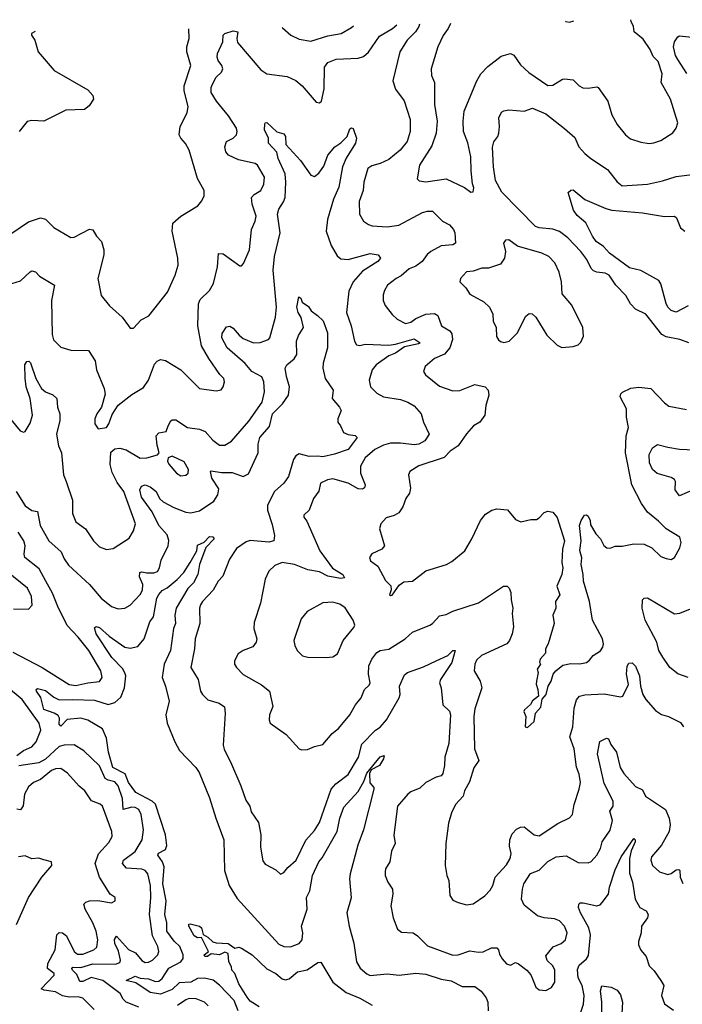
# Model space of a CAD drawing. Extents: x 2199565 to 2323334, y 894172 to 1018966.
# Tile 238 of 256: x 2215252 to 2219171, y 1012103 to 1017926. Entities that reach past the tile are written whole.
import ezdxf

# ---------------------------------------------------------------- set-up
doc = ezdxf.new("R2010")
doc.units = 0

msp = doc.modelspace()

# ---------------------------------------------------------------- linework, layer by layer
at = {"layer": '0CON10XD'}
for points in [[(2217799.8, 1017902.5), (2217786, 1017874), (2217757, 1017833), (2217725.7, 1017765), (2217685.9, 1017635.9), (2217688.8, 1017595), (2217706.1, 1017553.9), (2217706, 1017425), (2217722.2, 1017325), (2217715.4, 1017254.6), (2217689.1, 1017180.9), (2217617.5, 1017065), (2217602.5, 1016985), (2217615, 1016972), (2217655, 1016967.1), (2217775, 1016985.7), (2217883.8, 1016933.8), (2217920, 1016905), (2217935, 1016907.5), (2217938.3, 1016931.7), (2217930, 1016955), (2217921.7, 1017031.7), (2217920, 1017115), (2217902.3, 1017197.7), (2217876.6, 1017265), (2217874.5, 1017325), (2217881.2, 1017385), (2217956.2, 1017565), (2217979.1, 1017605), (2218021.2, 1017648.8), (2218099.7, 1017710.3), (2218155, 1017725.7), (2218175, 1017716), (2218215, 1017659.2), (2218263.8, 1017613.8), (2218375, 1017536.7), (2218405, 1017538.6), (2218463.3, 1017575), (2218475, 1017576.7), (2218525, 1017570), (2218561.2, 1017535), (2218583.2, 1017523.2), (2218615, 1017521.4), (2218665, 1017529.2), (2218673.3, 1017525), (2218730.8, 1017445), (2218755, 1017363.3), (2218786.6, 1017306.6), (2218835.8, 1017245.8), (2218865, 1017222), (2218925, 1017200.8), (2218975, 1017194.3), (2219001.9, 1017198.1), (2219045, 1017212.2), (2219115, 1017257.5), (2219135.8, 1017285), (2219145.7, 1017315), (2219101.9, 1017455), (2219046.9, 1017555), (2219051.1, 1017605), (2219028.9, 1017678.9), (2218998.6, 1017708.6), (2218980.5, 1017750.5), (2218939.8, 1017809.8), (2218886.9, 1017855), (2218881.9, 1017885), (2218867.8, 1017915), (2218866.9, 1017925.9)], [(2218480.1, 1017917.4), (2218482.5, 1017915), (2218505, 1017911.2), (2218528.7, 1017918.5)], [(2215205, 1016664.3), (2215305, 1016730.6), (2215375, 1016754.4), (2215405.8, 1016745.8), (2215455, 1016696.7), (2215555, 1016638), (2215575, 1016640.8), (2215665, 1016688), (2215685, 1016683.3), (2215707.5, 1016645), (2215735.6, 1016615), (2215750.9, 1016565), (2215749.5, 1016535), (2215714.3, 1016395), (2215734.2, 1016295), (2215783, 1016233), (2215857.6, 1016167.6), (2215895.7, 1016115.7), (2215905, 1016101.2), (2215925, 1016102.5), (2215970, 1016150), (2216016, 1016175), (2216126.2, 1016313.8), (2216172.5, 1016415), (2216188.9, 1016475), (2216188.5, 1016515), (2216154.5, 1016675), (2216157.9, 1016722.1), (2216205.8, 1016765), (2216306, 1016825), (2216330, 1016855), (2216344, 1016885), (2216342.5, 1016915), (2216305, 1016986.7), (2216254.4, 1017155), (2216233.4, 1017193.4), (2216204.5, 1017225), (2216196.4, 1017245), (2216201.5, 1017295), (2216242, 1017375), (2216247.9, 1017412.1), (2216226, 1017505), (2216225.4, 1017535), (2216264.5, 1017655), (2216240.4, 1017735), (2216241.5, 1017765), (2216254.5, 1017815), (2216253.7, 1017872.2)], [(2215206.2, 1016365), (2215258.1, 1016381.9), (2215315, 1016435.7), (2215325, 1016440), (2215345, 1016434.2), (2215370, 1016410), (2215458, 1016355), (2215440, 1016265), (2215444.5, 1016064.5), (2215452.2, 1016032.2), (2215495, 1015988.8), (2215555, 1015970.8), (2215660, 1015970), (2215699.1, 1015909.1), (2215706.7, 1015855), (2215751.5, 1015745), (2215758.7, 1015711.3), (2215735.7, 1015635), (2215708.1, 1015595), (2215697.1, 1015565), (2215697.1, 1015535), (2215715.7, 1015505.7), (2215765.8, 1015515), (2215780.6, 1015535), (2215798.5, 1015591.5), (2215834.6, 1015645.4), (2215915, 1015710), (2215985, 1015750), (2216014.3, 1015795), (2216050.6, 1015889.4), (2216065, 1015905.8), (2216085, 1015916), (2216115, 1015910), (2216205, 1015855.8), (2216315, 1015744), (2216415, 1015731.2), (2216443.6, 1015736.4), (2216455.9, 1015754.1), (2216463.8, 1015785), (2216460, 1015805), (2216437, 1015827), (2216371.6, 1015921.6), (2216328.1, 1015998.1), (2216306.2, 1016115), (2216309.1, 1016245), (2216318.9, 1016271.1), (2216374.4, 1016325), (2216398.5, 1016365), (2216421.8, 1016465), (2216427.7, 1016542.3), (2216455, 1016541.9), (2216555, 1016470), (2216565, 1016471.2), (2216576, 1016485), (2216610.6, 1016565), (2216622.7, 1016685), (2216645.6, 1016735), (2216650.5, 1016765), (2216626.9, 1016835), (2216623.5, 1016875), (2216638.2, 1016891.8), (2216678.6, 1016915), (2216697.2, 1016952.8), (2216701.1, 1016995), (2216658.5, 1017065), (2216645.7, 1017075), (2216547.4, 1017097.4), (2216487.8, 1017125), (2216471.5, 1017145), (2216465.6, 1017174.4), (2216476, 1017205), (2216515, 1017224.4), (2216534.4, 1017245), (2216538.2, 1017265), (2216533.8, 1017285), (2216488, 1017358), (2216416.4, 1017445), (2216385.5, 1017495), (2216385.6, 1017525), (2216393.1, 1017545), (2216415, 1017586.2), (2216445, 1017616.2), (2216454.2, 1017635), (2216448.9, 1017655), (2216425.4, 1017685.4), (2216419.5, 1017705), (2216422.5, 1017725), (2216453.1, 1017795), (2216456.2, 1017835), (2216464.8, 1017845.2), (2216515, 1017860), (2216543.3, 1017855), (2216536.9, 1017815), (2216540.6, 1017790.6), (2216679.3, 1017629.3), (2216715, 1017606.4), (2216835, 1017589.6), (2216885, 1017565.5), (2216922.5, 1017535), (2217005, 1017438), (2217025, 1017433.8), (2217038, 1017445), (2217053.8, 1017516.2), (2217054.6, 1017644.6), (2217075, 1017672.5), (2217125, 1017692.1), (2217255, 1017697.7), (2217285, 1017708.5), (2217315, 1017734.5), (2217380.6, 1017829.4), (2217457, 1017873), (2217482, 1017895.6)], [(2216805.1, 1017882.3), (2216807.5, 1017877.5), (2216856.7, 1017835), (2216905, 1017811.4), (2216975, 1017799.4), (2217075, 1017831.2), (2217153.3, 1017845), (2217215, 1017879.2), (2217226.6, 1017890.1)], [(2217617.8, 1017898.5), (2217613.5, 1017885), (2217593.3, 1017855), (2217543.1, 1017805), (2217500.4, 1017735), (2217460, 1017565), (2217475, 1017515.8), (2217526.8, 1017446.8), (2217562.7, 1017335), (2217562.1, 1017265), (2217544.5, 1017205), (2217502.5, 1017155), (2217435, 1017100), (2217385, 1017075.4), (2217335, 1017061.5), (2217311.9, 1017045), (2217288.5, 1016965), (2217284.4, 1016915), (2217259.7, 1016850.3), (2217261.9, 1016775), (2217285, 1016734), (2217315, 1016715.7), (2217337.6, 1016707.6), (2217425, 1016700), (2217495, 1016711.5), (2217635, 1016785.4), (2217665, 1016794.5), (2217693.4, 1016793.4), (2217752.5, 1016735), (2217795, 1016711.9), (2217818.9, 1016685), (2217826.1, 1016665), (2217828.9, 1016605), (2217815, 1016594.6), (2217745, 1016587.9), (2217684, 1016555), (2217662.6, 1016537.4), (2217633.1, 1016495), (2217595, 1016467.9), (2217555, 1016452.5), (2217508.2, 1016411.7), (2217478.6, 1016395), (2217428.6, 1016355), (2217409.2, 1016325), (2217401.7, 1016298.3), (2217402.9, 1016265), (2217414, 1016235), (2217455, 1016182), (2217485, 1016154), (2217535, 1016129.4), (2217565, 1016137.5), (2217595, 1016158.9), (2217655, 1016184.5), (2217705, 1016189.2), (2217726.1, 1016176.1), (2217746.2, 1016116.2), (2217796.7, 1016086.7), (2217808.5, 1016068.5), (2217811.2, 1016035), (2217796.2, 1015985), (2217765, 1015948.2), (2217705, 1015922.2), (2217650, 1015875), (2217640, 1015845), (2217652, 1015825), (2217735, 1015758.9), (2217815, 1015731.5), (2217855, 1015732.7), (2217945, 1015769.2), (2218005, 1015754), (2218023.8, 1015735), (2218026.7, 1015705), (2218010, 1015645), (2218003, 1015587), (2217973.6, 1015546.4), (2217936.9, 1015525), (2217895, 1015477.1), (2217845, 1015405.6), (2217798.9, 1015375), (2217762.2, 1015337.7), (2217613.2, 1015286.8), (2217560, 1015255), (2217551.4, 1015235), (2217562.9, 1015155), (2217558, 1015125), (2217536.2, 1015095), (2217518, 1015045), (2217495, 1015010), (2217466.4, 1014993.6), (2217419.1, 1014980.9), (2217388.8, 1014945), (2217381.2, 1014915), (2217410, 1014815), (2217394.4, 1014795.6), (2217335, 1014768.1), (2217321.1, 1014745), (2217327.5, 1014725), (2217370.6, 1014695), (2217415, 1014610), (2217448.3, 1014578.3), (2217450, 1014555), (2217440, 1014525), (2217445, 1014520), (2217455, 1014522.5), (2217497.3, 1014582.7), (2217525, 1014602), (2217575, 1014606), (2217655, 1014667.1), (2217775.7, 1014704.3), (2217809.1, 1014720.9), (2217884.5, 1014785.5), (2217925.6, 1014855), (2217977.8, 1014965), (2218007.8, 1015002.2), (2218044.6, 1015025.4), (2218075, 1015032.5), (2218136.9, 1015026.9), (2218185, 1014970), (2218216.4, 1014956.4), (2218275, 1014970), (2218308.8, 1014971.2), (2218325, 1014980), (2218355, 1015012.5), (2218375, 1015020), (2218405, 1015013.3), (2218431.7, 1014981.7), (2218474.3, 1014845), (2218461.9, 1014795), (2218458.8, 1014715), (2218463.8, 1014685), (2218458, 1014645), (2218430, 1014575), (2218446.2, 1014525), (2218421.2, 1014485), (2218423.8, 1014445), (2218405.7, 1014405), (2218412.9, 1014355), (2218376.9, 1014235), (2218361.9, 1014205), (2218361.2, 1014178.8), (2218331.2, 1014145), (2218327, 1014127), (2218332.5, 1014115), (2218312.5, 1014085), (2218318.8, 1014065), (2218308, 1014015), (2218306.4, 1013996.4), (2218317.5, 1013965), (2218320, 1013925), (2218285, 1013897.5), (2218273.8, 1013876.2), (2218237.5, 1013845), (2218234, 1013835), (2218246.7, 1013805), (2218242.5, 1013745), (2218255, 1013740), (2218294.2, 1013775.8), (2218302.5, 1013825), (2218335, 1013860), (2218343, 1013907), (2218366.7, 1013935), (2218378.8, 1013985), (2218395.5, 1014014.5), (2218408.1, 1014055), (2218422.5, 1014075), (2218465, 1014109.4), (2218511.7, 1014118.3), (2218565, 1014116.7), (2218604.5, 1014125.5), (2218622.1, 1014137.9), (2218643.2, 1014166.8), (2218686.4, 1014193.6), (2218701.1, 1014215), (2218704.5, 1014235.5), (2218699.3, 1014265), (2218639.6, 1014375), (2218622.3, 1014485), (2218586.7, 1014605), (2218585.5, 1014645), (2218572.5, 1014705), (2218576.4, 1014743.6), (2218566.1, 1014786.1), (2218572.5, 1014845), (2218563.8, 1014935), (2218573.3, 1014965), (2218593.3, 1014996.7), (2218605, 1014997.5), (2218615, 1014990), (2218626.7, 1014965), (2218628.3, 1014938.3), (2218658.8, 1014885), (2218687.5, 1014855), (2218707, 1014817), (2218725, 1014802.5), (2218745, 1014800), (2218775, 1014812), (2218815, 1014812.5), (2218885, 1014826.9), (2218945, 1014824.2), (2218991.9, 1014801.9), (2219045, 1014752), (2219075, 1014738.8), (2219105, 1014734.2), (2219124.1, 1014745.9), (2219157.3, 1014802.7), (2219163.8, 1014835), (2219155.8, 1014865.8), (2219075, 1014916), (2219031.2, 1014961.2), (2218965, 1015013.8), (2218930, 1015065), (2218873.1, 1015175), (2218835.6, 1015365), (2218839.5, 1015465), (2218852.9, 1015515), (2218842, 1015575), (2218840.8, 1015625), (2218804, 1015695), (2218807.3, 1015712.7), (2218817, 1015723), (2218867.3, 1015747.3), (2218915, 1015753.1), (2218985, 1015744.3), (2219065, 1015660), (2219090.9, 1015640.9), (2219195, 1015621.1)], [(2215343.9, 1017855.5), (2215322.5, 1017845), (2215322.5, 1017835), (2215341.2, 1017805), (2215361.4, 1017735), (2215456.2, 1017625), (2215655, 1017510.8), (2215685, 1017476.7), (2215688.8, 1017455), (2215663.9, 1017416.1), (2215635, 1017395.7), (2215525, 1017390), (2215395, 1017325.6), (2215325, 1017330), (2215296.4, 1017323.6), (2215250, 1017265)], [(2219198.3, 1017608.3), (2219145, 1017690.5), (2219131.8, 1017715), (2219119.6, 1017765), (2219125.7, 1017795), (2219144.3, 1017825), (2219155, 1017830.6), (2219265, 1017819.5)], [(2219208.8, 1016015), (2219156.1, 1016033.9), (2219075, 1016050), (2219050, 1016065), (2218955.8, 1016185), (2218895, 1016214), (2218864.2, 1016245), (2218837.5, 1016295), (2218777.3, 1016355), (2218738.1, 1016415), (2218715, 1016427.1), (2218665, 1016432.5), (2218645, 1016440.8), (2218631.5, 1016455), (2218606.9, 1016506.9), (2218570.3, 1016555), (2218495, 1016635.3), (2218445, 1016673.2), (2218405, 1016688.1), (2218325, 1016694.7), (2218302.7, 1016702.7), (2218103.1, 1016905), (2218066.2, 1016975), (2218054.6, 1017055.4), (2218047.7, 1017172.3), (2218056.4, 1017203.6), (2218080, 1017235), (2218086.1, 1017253.9), (2218090.8, 1017295), (2218086.9, 1017345), (2218101.1, 1017378.9), (2218115, 1017387.5), (2218145, 1017392.5), (2218235, 1017384), (2218285, 1017402.5), (2218365, 1017370), (2218475, 1017283.3), (2218535, 1017230), (2218558.6, 1017175), (2218594.1, 1017134.1), (2218630.6, 1017105), (2218729.5, 1017039.5), (2218785, 1016966.9), (2218815, 1016942.5), (2218965, 1016953.8), (2219055, 1016972.9), (2219135, 1016999.5), (2219245, 1017012.9)], [(2216130.9, 1015525), (2216145.4, 1015554.6), (2216155, 1015560.5), (2216175, 1015560), (2216245, 1015514.5), (2216315, 1015504.4), (2216350.3, 1015490.3), (2216395, 1015440), (2216435, 1015409.2), (2216465, 1015410), (2216505, 1015432.5), (2216608.5, 1015551.5), (2216685.9, 1015664.1), (2216700.5, 1015725), (2216697.3, 1015785), (2216683.6, 1015813.6), (2216625.5, 1015845.5), (2216585, 1015892.4), (2216479.6, 1015985), (2216448.9, 1016045), (2216449.7, 1016070.3), (2216475, 1016108.8), (2216495, 1016112.9), (2216515, 1016101.4), (2216549.5, 1016059.5), (2216575, 1016040.4), (2216635, 1016015.4), (2216675, 1016017.8), (2216723.3, 1016035), (2216731.4, 1016045), (2216765, 1016166.7), (2216771.6, 1016225), (2216751.8, 1016445), (2216759.1, 1016525), (2216793.2, 1016665), (2216777.2, 1016775), (2216784.5, 1016805), (2216812.1, 1016847.9), (2216821.9, 1016875), (2216827.2, 1016965), (2216821.6, 1017015), (2216781.2, 1017105), (2216772.8, 1017142.8), (2216724.4, 1017195), (2216724.4, 1017225), (2216701.1, 1017275), (2216701.7, 1017308.3), (2216705, 1017316.2), (2216715, 1017317.1), (2216772.3, 1017262.3), (2216815, 1017251.4), (2216824.5, 1017235), (2216826.9, 1017186.9), (2216912.8, 1017092.7), (2216975, 1017007.1), (2216995, 1016998.6), (2217021.7, 1017018.3), (2217050.2, 1017059.8), (2217074.5, 1017125), (2217116.5, 1017175), (2217151.8, 1017198.2), (2217190, 1017235), (2217205, 1017280), (2217215, 1017286.2), (2217225, 1017282.5), (2217244.4, 1017225), (2217237.5, 1017195), (2217182.9, 1017107.1), (2217161.7, 1017055), (2217138.9, 1016935), (2217108.7, 1016865), (2217072.4, 1016745), (2217065.5, 1016674.5), (2217095, 1016590.8), (2217130.4, 1016530.4), (2217151.3, 1016511.3), (2217195, 1016507.3), (2217325, 1016543.8), (2217373.3, 1016535), (2217386, 1016515), (2217370.8, 1016495), (2217280.8, 1016439.2), (2217224.7, 1016375), (2217198.7, 1016321.3), (2217184.6, 1016194.6), (2217213.2, 1016115), (2217233.3, 1016025), (2217245, 1016002.5), (2217265, 1015998.5), (2217295, 1016006.7), (2217435, 1016000.4), (2217475, 1016006.2), (2217585, 1016038.1), (2217620, 1016015), (2217611.4, 1016008.6), (2217528.6, 1015991.4), (2217475.5, 1015954.5), (2217435, 1015938), (2217360.5, 1015885), (2217336.9, 1015855), (2217318.8, 1015795), (2217327.3, 1015755), (2217365, 1015718.2), (2217405, 1015696.4), (2217505, 1015679.6), (2217548, 1015665), (2217585, 1015642.9), (2217626, 1015595), (2217641.2, 1015545), (2217674, 1015475), (2217649.2, 1015435), (2217613.8, 1015416.2), (2217585, 1015411.1), (2217505, 1015421.5), (2217445, 1015420.8), (2217405, 1015410.3), (2217353.5, 1015385), (2217295.5, 1015335), (2217267.9, 1015285), (2217267.9, 1015245), (2217296.5, 1015175), (2217291.8, 1015158.2), (2217279.8, 1015150.2), (2217255, 1015150.9), (2217195, 1015185.3), (2217105, 1015210), (2217073.3, 1015205), (2217031.2, 1015185), (2217022.4, 1015137.6), (2216990, 1015095), (2216964.4, 1015025.6), (2216933.3, 1014995), (2216932.5, 1014985), (2216951.2, 1014961.2), (2217028, 1014785), (2217102.6, 1014682.6), (2217163.8, 1014645), (2217173.3, 1014625), (2217148.9, 1014621.1), (2217075, 1014635.5), (2217025, 1014660), (2216956.5, 1014673.5), (2216876.7, 1014705), (2216805, 1014716), (2216761.3, 1014698.7), (2216725.9, 1014664.1), (2216705, 1014617.5), (2216677.1, 1014475), (2216638.3, 1014361.7), (2216636.9, 1014325), (2216654.4, 1014265), (2216650, 1014245), (2216632.1, 1014217.9), (2216575, 1014195.4), (2216545, 1014176.2), (2216523.4, 1014135), (2216523.1, 1014115), (2216535, 1014094.2), (2216575, 1014054.4), (2216682, 1013992), (2216730.8, 1013955), (2216750, 1013865), (2216730.8, 1013815), (2216728, 1013785), (2216734, 1013765), (2216829.3, 1013699.3), (2216905, 1013613.8), (2216918.3, 1013608.3), (2216955, 1013610), (2216995, 1013628), (2217045, 1013638.8), (2217100, 1013705), (2217137.5, 1013735), (2217205.4, 1013814.6), (2217238.6, 1013875), (2217272, 1013915), (2217291.2, 1013965), (2217319.7, 1013990.3), (2217324.3, 1014005), (2217315.5, 1014055), (2217318.2, 1014105), (2217335, 1014144.3), (2217365, 1014184.3), (2217385, 1014195.6), (2217435, 1014203.3), (2217532.9, 1014265), (2217575, 1014303.5), (2217678, 1014345), (2217694.5, 1014355.5), (2217735, 1014400.8), (2217775, 1014407.5), (2217815, 1014427.5), (2217965, 1014476.9), (2218114.5, 1014575.5), (2218135, 1014576.2), (2218146.7, 1014565), (2218157.8, 1014537.8), (2218158.6, 1014495), (2218168.6, 1014445), (2218164.4, 1014415), (2218172.5, 1014335), (2218165.3, 1014294.7), (2218149.1, 1014255), (2218133.1, 1014235), (2217984.2, 1014165), (2217955, 1014137.5), (2217944.4, 1014115), (2217940.8, 1014075), (2217975.8, 1014015), (2217986.5, 1013975), (2217945, 1013850), (2217938.8, 1013805), (2217942.7, 1013615), (2217966.9, 1013545), (2217938.9, 1013501.1), (2217912, 1013418), (2217883.3, 1013365), (2217875.6, 1013334.4), (2217830, 1013285), (2217805.7, 1013235), (2217788.6, 1013175), (2217773.1, 1013055), (2217768, 1012925), (2217778, 1012865), (2217790, 1012835), (2217797, 1012747), (2217815, 1012720), (2217846, 1012706), (2217895, 1012691.4), (2217935, 1012697.1), (2218003.8, 1012745), (2218035, 1012778), (2218050, 1012805), (2218064.2, 1012855), (2218132.4, 1012927.6), (2218153.6, 1012966.4), (2218158.2, 1012995), (2218148.8, 1013038.8), (2218150.5, 1013075), (2218165, 1013110.8), (2218191.5, 1013138.5), (2218215, 1013151.4), (2218235, 1013152.5), (2218296, 1013105), (2218325, 1013098.6), (2218435, 1013173.3), (2218503.2, 1013206.8), (2218522, 1013225), (2218532.2, 1013285), (2218561.9, 1013375), (2218568.9, 1013415), (2218561.8, 1013465), (2218544.6, 1013505), (2218531.6, 1013615), (2218506.5, 1013685), (2218522.8, 1013745), (2218530.8, 1013855), (2218545.9, 1013904.1), (2218563.8, 1013926.2), (2218595, 1013933.1), (2218709.5, 1013939.5), (2218805, 1013921.1), (2218820, 1013925), (2218852.3, 1013995), (2218840.5, 1014055), (2218845, 1014102.5), (2218855, 1014120), (2218875, 1014122.5), (2218895, 1014102.5), (2218917.8, 1014045), (2218923.1, 1013985), (2218936.9, 1013935), (2218955.4, 1013905.4), (2219011.7, 1013841.7), (2219047.5, 1013817.5), (2219090, 1013805), (2219160.5, 1013770.5), (2219177.5, 1013745)], [(2219205, 1016234.7), (2219135, 1016196.9), (2219105, 1016206.1), (2219086.1, 1016225), (2219075, 1016248.1), (2219043.6, 1016363.6), (2219032.9, 1016382.9), (2218925, 1016441.9), (2218858.7, 1016458.7), (2218740.6, 1016545), (2218705, 1016584.2), (2218662.5, 1016615), (2218640, 1016645), (2218600, 1016725), (2218548.8, 1016768.8), (2218528.6, 1016798.6), (2218495.9, 1016904.1), (2218511.5, 1016918.5), (2218525, 1016920), (2218595, 1016862.9), (2218718.4, 1016808.4), (2218755, 1016799.5), (2218935, 1016783.5), (2219065, 1016762.2), (2219125, 1016764.2), (2219137.5, 1016755), (2219160, 1016695), (2219186.3, 1016676.3)], [(2218458.3, 1015988.3), (2218525, 1015993.8), (2218555, 1016003.3), (2218570.7, 1016019.3), (2218586.7, 1016055), (2218582, 1016105), (2218518.3, 1016238.3), (2218460.6, 1016305), (2218457.5, 1016375), (2218443.2, 1016433.2), (2218417.4, 1016487.4), (2218382.5, 1016525), (2218340, 1016545), (2218196.9, 1016586.9), (2218145, 1016623.3), (2218125, 1016622.5), (2218113.8, 1016605), (2218126, 1016555), (2218119.2, 1016515), (2218095, 1016480), (2218025, 1016456), (2217985, 1016455.7), (2217935, 1016438.8), (2217895, 1016435.8), (2217860, 1016395), (2217856.2, 1016375), (2217890.3, 1016340.3), (2217915, 1016302.9), (2217997.6, 1016257.6), (2218030, 1016225), (2218050, 1016185), (2218053.4, 1016143.4), (2218070, 1016105), (2218072.9, 1016052.9), (2218085, 1016032.5), (2218095, 1016022.5), (2218115, 1016017.5), (2218147.5, 1016025), (2218195, 1016072.5), (2218245, 1016172.5), (2218265, 1016187.5), (2218283, 1016187), (2218305, 1016167.5), (2218369.5, 1016059.5), (2218431.2, 1016001.2), (2218458.3, 1015988.3)], [(2215232.5, 1015135), (2215285, 1015051.2), (2215324.4, 1015024.4), (2215358.3, 1015018.3), (2215372.7, 1014935), (2215425, 1014844.4), (2215498.2, 1014778.3), (2215515, 1014736.9), (2215541.1, 1014701.1), (2215665, 1014586.5), (2215733.6, 1014505), (2215795, 1014456.5), (2215835, 1014441.9), (2215873.4, 1014446.6), (2215905.5, 1014464.5), (2215965, 1014527.5), (2215978.5, 1014551.5), (2215981.2, 1014585), (2215961.7, 1014631.7), (2215963.5, 1014656.5), (2215975, 1014661.6), (2216005, 1014654.2), (2216045.9, 1014654.1), (2216067.1, 1014662.9), (2216080, 1014685), (2216089.7, 1014730.3), (2216129.6, 1014815), (2216133.8, 1014846.2), (2216125, 1014879.4), (2216076.1, 1014935), (2216036.5, 1015015), (2215972.2, 1015102.2), (2215962.5, 1015145), (2215973.4, 1015166.6), (2215995, 1015174.3), (2216025, 1015163.3), (2216058.2, 1015138.2), (2216081.9, 1015091.9), (2216100.6, 1015075), (2216165, 1015040.3), (2216235, 1015013.8), (2216265, 1015009.1), (2216315, 1015021.8), (2216400.6, 1015079.4), (2216425, 1015116.5), (2216431, 1015151), (2216388.4, 1015215), (2216380, 1015255), (2216385, 1015258.8), (2216445, 1015248.8), (2216508.1, 1015248.1), (2216575, 1015224.6), (2216605, 1015240.5), (2216662.8, 1015365), (2216662.2, 1015415), (2216673.6, 1015455), (2216729, 1015521), (2216747.2, 1015595), (2216806.2, 1015655), (2216841.8, 1015705), (2216848.4, 1015755), (2216829.5, 1015815), (2216821.9, 1015865), (2216832.9, 1015885), (2216875, 1015920), (2216890.8, 1015945), (2216889.6, 1016025), (2216900.9, 1016059.1), (2216930, 1016105), (2216916.2, 1016165), (2216898.8, 1016195), (2216891.2, 1016225), (2216903, 1016287), (2216915, 1016280), (2216922.5, 1016255), (2216960, 1016230), (2216976, 1016205), (2217013, 1016177), (2217048.1, 1016145), (2217073.1, 1016075), (2217073.8, 1015985), (2217048, 1015895), (2217045.4, 1015865), (2217058.2, 1015805), (2217106.2, 1015735), (2217100, 1015685), (2217144.3, 1015634.3), (2217154, 1015615), (2217133.8, 1015565), (2217133.3, 1015545), (2217150, 1015525), (2217167.5, 1015485), (2217195, 1015472.5), (2217237.4, 1015467.4), (2217248.6, 1015455), (2217195.3, 1015384.7), (2217114.2, 1015355.8), (2217045, 1015340), (2217015, 1015345.7), (2216965, 1015342.9), (2216905, 1015357.8), (2216885, 1015347.5), (2216872.7, 1015325), (2216842.1, 1015225), (2216814.3, 1015185.7), (2216759.7, 1015135), (2216718.8, 1015055), (2216717.5, 1015025), (2216745, 1014941.2), (2216758.7, 1014875), (2216755.9, 1014844.1), (2216725, 1014836.2), (2216615, 1014846.1), (2216592, 1014838), (2216535, 1014799.6), (2216493.6, 1014735), (2216454.8, 1014635.2), (2216427.1, 1014605), (2216397.1, 1014552.9), (2216334.4, 1014485), (2216321.1, 1014465), (2216316.7, 1014445), (2216317.1, 1014355), (2216290, 1014265), (2216287.1, 1014205), (2216265.4, 1014095), (2216308.5, 1014025), (2216322.1, 1013955), (2216333.3, 1013935), (2216364.7, 1013904.7), (2216431.2, 1013885), (2216463, 1013863), (2216466.9, 1013825), (2216455.6, 1013635), (2216461.3, 1013611.3), (2216505, 1013523.3), (2216560.8, 1013395), (2216590, 1013310), (2216614, 1013275), (2216620.9, 1013240.9), (2216665, 1013177.5), (2216678.6, 1013105), (2216677.3, 1013032.7), (2216691.3, 1012951.3), (2216705, 1012932), (2216768.1, 1012898.1), (2216795, 1012873.3), (2216815, 1012883.3), (2216837.3, 1012912.7), (2216887.1, 1012955), (2216945, 1013073.8), (2216995, 1013130.8), (2217025, 1013179.2), (2217094.4, 1013375.6), (2217122.7, 1013407.3), (2217195, 1013461.4), (2217255.3, 1013564.7), (2217275, 1013641.9), (2217356.3, 1013723.7), (2217385, 1013741.5), (2217422.5, 1013785), (2217496.7, 1013915), (2217502.5, 1013935), (2217498.6, 1013985), (2217528.1, 1014051.9), (2217546.7, 1014065), (2217641.1, 1014098.9), (2217716.3, 1014133.7), (2217783.7, 1014166.3), (2217813.9, 1014196.1), (2217827.5, 1014195), (2217807.2, 1014125), (2217741.2, 1014025), (2217734.5, 1014005), (2217744.3, 1013975), (2217755.8, 1013875), (2217795, 1013835.8), (2217800, 1013815), (2217789.5, 1013645), (2217767.5, 1013565), (2217765.6, 1013515), (2217755, 1013467.5), (2217745, 1013454), (2217715, 1013445.7), (2217655, 1013415.8), (2217618.6, 1013381.4), (2217565, 1013360.6), (2217548.6, 1013345), (2217486, 1013275), (2217465.9, 1013104.1), (2217472.5, 1013055), (2217451.1, 1013008.9), (2217440.8, 1012945), (2217416, 1012905), (2217413, 1012887), (2217414.4, 1012865), (2217430, 1012825), (2217457.1, 1012785), (2217458.6, 1012755), (2217448.1, 1012685), (2217460.6, 1012615), (2217486.8, 1012546.8), (2217509.7, 1012529.7), (2217578.8, 1012525), (2217605, 1012507.5), (2217665, 1012448.6), (2217815, 1012393.8), (2217845, 1012395.5), (2217915, 1012419.5), (2217965, 1012411.9), (2217994.2, 1012414.2), (2218042.7, 1012437.3), (2218075, 1012438.1), (2218085, 1012426.2), (2218090, 1012400), (2218105, 1012371.2), (2218131.7, 1012341.7), (2218155, 1012334.3), (2218185, 1012351.2), (2218202.7, 1012342.7), (2218251.2, 1012305), (2218275, 1012276.7), (2218284.4, 1012254.4), (2218304.5, 1012204.5), (2218325, 1012188), (2218365, 1012184), (2218398.1, 1012201.9), (2218417.5, 1012235), (2218417.8, 1012305), (2218405, 1012330), (2218371.9, 1012361.9), (2218365, 1012390), (2218407.2, 1012442.8), (2218455, 1012463.3), (2218480, 1012485), (2218490, 1012525), (2218475, 1012565.7), (2218445, 1012597.1), (2218415, 1012609.2), (2218355, 1012614.7), (2218315, 1012626.9), (2218235, 1012688.9), (2218220.6, 1012725), (2218225.3, 1012785), (2218234.7, 1012815), (2218274, 1012876), (2218325, 1012896.5), (2218375, 1012948.2), (2218425, 1012976.2), (2218485, 1012981.1), (2218555, 1012942.2), (2218615, 1012940.8), (2218631.7, 1012948.3), (2218666.5, 1012985), (2218687.3, 1013025), (2218697.5, 1013065), (2218745, 1013132.9), (2218759.1, 1013190.9)], [(2215171.9, 1015595), (2215256, 1015495), (2215275, 1015485.7), (2215285, 1015490), (2215315, 1015540.8), (2215327.7, 1015587.7), (2215314.7, 1015685), (2215290.7, 1015755), (2215284.2, 1015805.8), (2215283, 1015885), (2215295, 1015904.5), (2215306.9, 1015906.9), (2215315.8, 1015895.8), (2215347.3, 1015805), (2215381.5, 1015745), (2215405, 1015724.6), (2215447.5, 1015707.5), (2215472, 1015685), (2215476.2, 1015635), (2215489.3, 1015595), (2215489.4, 1015555), (2215470, 1015475), (2215481.5, 1015405), (2215500, 1015365), (2215511.1, 1015235), (2215528.1, 1015195), (2215565.5, 1015085.5), (2215565.6, 1015005), (2215585, 1014956.2), (2215640.8, 1014915), (2215688, 1014845), (2215725, 1014808), (2215765, 1014791.9), (2215805, 1014798), (2215899.7, 1014860.3), (2215925, 1014903.3), (2215938.1, 1014945), (2215868.6, 1015135), (2215828.9, 1015188.9), (2215798.7, 1015248.7), (2215788.4, 1015295), (2215792.1, 1015367.9), (2215815, 1015389.1), (2215845, 1015391.8), (2215881.5, 1015381.5), (2215965, 1015333.1), (2216005, 1015334.5), (2216068, 1015352), (2216076.7, 1015365), (2216065, 1015410), (2216060, 1015465), (2216075, 1015482), (2216119.5, 1015490.5), (2216130.9, 1015525)], [(2219245, 1015148.7), (2219155, 1015109.4), (2219129.5, 1015145), (2219130.9, 1015195), (2219125.9, 1015205.9), (2219105, 1015218.2), (2219022.5, 1015242.5), (2218995.4, 1015265), (2218976.9, 1015305), (2218974.5, 1015355), (2218995.5, 1015394.5), (2219025, 1015414.2), (2219085, 1015397.3), (2219155, 1015386.8), (2219245, 1015382.4)], [(2216205, 1015229.2), (2216235, 1015232), (2216248.8, 1015245), (2216250.6, 1015265), (2216225, 1015310.5), (2216155, 1015343.8), (2216130, 1015335), (2216126.7, 1015315), (2216135, 1015297.5), (2216180, 1015245), (2216205, 1015229.2)], [(2215211.1, 1014185), (2215385, 1014095.4), (2215544.5, 1013994.5), (2215585, 1013989), (2215655, 1014004.8), (2215725, 1014011.5), (2215740.5, 1014035), (2215731.8, 1014075), (2215660.9, 1014195), (2215597.9, 1014275), (2215533.8, 1014343.8), (2215477.5, 1014455), (2215446.6, 1014535), (2215407.5, 1014605), (2215368.6, 1014678.6), (2215283.8, 1014745), (2215279.2, 1014765), (2215283.9, 1014813.9), (2215277.5, 1014845), (2215243.9, 1014895)], [(2216545.4, 1012065), (2216521.3, 1012125), (2216435, 1012216.5), (2216395.7, 1012245.7), (2216345, 1012258.6), (2216305, 1012255.1), (2216265, 1012233.8), (2216195, 1012231.2), (2216155, 1012191.7), (2216085, 1012162.3), (2216025, 1012172.5), (2215939.9, 1012229.9), (2215882, 1012245), (2215935, 1012269.2), (2215965, 1012258.3), (2216015, 1012253.7), (2216055, 1012237.6), (2216075, 1012240.2), (2216094.2, 1012255), (2216133.5, 1012316.5), (2216205, 1012354.7), (2216219.1, 1012375), (2216218.8, 1012395), (2216200.4, 1012445), (2216166.2, 1012476.2), (2216123.5, 1012535), (2216121.7, 1012585), (2216110.7, 1012635), (2216117.8, 1012715), (2216098.1, 1012815), (2216106.8, 1012916.8), (2216097.3, 1012945), (2216070.4, 1012985), (2216073.5, 1012996.5), (2216115, 1013019.5), (2216123.3, 1013043.3), (2216115.2, 1013105), (2216055.9, 1013285.9), (2216036.7, 1013305), (2215939.1, 1013355), (2215895.6, 1013415), (2215875.3, 1013465.3), (2215804.2, 1013504.2), (2215777, 1013595), (2215765, 1013678), (2215742.1, 1013732.1), (2215655, 1013783.5), (2215615, 1013794.7), (2215532.6, 1013787.4), (2215495, 1013748.1), (2215485, 1013760), (2215486.9, 1013795), (2215480.5, 1013810.5), (2215455.8, 1013825.8), (2215395, 1013847.1), (2215377.2, 1013917.2), (2215352.7, 1013955), (2215350, 1013965), (2215358.6, 1013971.4), (2215405, 1013958.8), (2215455, 1013918.9), (2215485, 1013904.5), (2215565.9, 1013905.9), (2215695, 1013901.7), (2215775, 1013875.3), (2215815, 1013887.2), (2215851.2, 1013918.8), (2215873, 1013975), (2215879.3, 1014045), (2215874.2, 1014064.2), (2215859.9, 1014089.9), (2215796.9, 1014155), (2215704.7, 1014295), (2215695, 1014330), (2215705, 1014336.7), (2215725, 1014332.1), (2215781.1, 1014281.1), (2215875, 1014214.6), (2215905, 1014209.6), (2215950.3, 1014219.7), (2215987.9, 1014265), (2216022.5, 1014365), (2216043.4, 1014395), (2216063.4, 1014505), (2216075, 1014527.5), (2216095, 1014549.5), (2216124.8, 1014565.2), (2216184.5, 1014615), (2216223.4, 1014656.6), (2216261.4, 1014715), (2216300, 1014785), (2216305, 1014817.5), (2216344.3, 1014835.7), (2216375, 1014870), (2216395, 1014867.5), (2216402.5, 1014855), (2216352.5, 1014805), (2216316.2, 1014705), (2216306.9, 1014645), (2216281.1, 1014595), (2216247.6, 1014562.4), (2216178.7, 1014445), (2216170, 1014405), (2216174.6, 1014355), (2216161.6, 1014325), (2216144.7, 1014195), (2216107.8, 1014115), (2216094.4, 1014035), (2216114.7, 1013984.7), (2216136.7, 1013895), (2216117.1, 1013815), (2216125.6, 1013765.6), (2216169.5, 1013655), (2216197.5, 1013605), (2216295, 1013504.4), (2216313.3, 1013473.3), (2216374.6, 1013325), (2216411.5, 1013205), (2216460.5, 1013075), (2216463.2, 1012895), (2216490.5, 1012805), (2216539.2, 1012729.2), (2216785, 1012459.5), (2216815.4, 1012445.4), (2216855, 1012443.8), (2216905, 1012462.5), (2216922.9, 1012485), (2216927.1, 1012525), (2216918.6, 1012565), (2216952.8, 1012665), (2216949, 1012735), (2216967.5, 1012775), (2216984.4, 1012865.6), (2217021.8, 1012945), (2217041, 1012969), (2217130.7, 1013125), (2217145, 1013204), (2217170.2, 1013269.8), (2217255, 1013360.9), (2217288.5, 1013421.5), (2217305, 1013470.4), (2217385, 1013566.9), (2217407.5, 1013575), (2217404, 1013555), (2217380.8, 1013515), (2217330.9, 1013489.1), (2217321.3, 1013468.7), (2217323.7, 1013413.7), (2217346, 1013386), (2217346.8, 1013375), (2217285.2, 1013134.8), (2217252.2, 1013045), (2217206.7, 1012875), (2217203.4, 1012845), (2217213.1, 1012733.1), (2217188.1, 1012645), (2217200, 1012565), (2217227.8, 1012465), (2217244.4, 1012355), (2217266.1, 1012316.1), (2217305, 1012282.9), (2217325, 1012274.3), (2217425, 1012283.6), (2217495.8, 1012275.8), (2217595, 1012286.7), (2217655, 1012281.3), (2217745, 1012252.5), (2217805, 1012241.2), (2217868.3, 1012208.3), (2217945, 1012208.1), (2217981.4, 1012181.4), (2218012, 1012142), (2218020.9, 1012115), (2218022.9, 1012065)], [(2215215, 1014442.2), (2215305, 1014440), (2215327.1, 1014462.9), (2215322.9, 1014515), (2215299.2, 1014565), (2215174, 1014664)], [(2219205.5, 1014035.5), (2219145, 1014058), (2219097.5, 1014095), (2219056.9, 1014156.9), (2219032.9, 1014195), (2219021.4, 1014245), (2218951.9, 1014375), (2218932.9, 1014445), (2218935.5, 1014494.5), (2218945, 1014506), (2218965, 1014507.1), (2219125, 1014411.5), (2219155.8, 1014415.8), (2219218.7, 1014441.3)], [(2217065, 1014154.2), (2217105, 1014157.5), (2217132, 1014175), (2217165.9, 1014254.1), (2217229.4, 1014330.6), (2217234.2, 1014345), (2217224.5, 1014375), (2217177.7, 1014447.7), (2217145, 1014469.4), (2217105, 1014480.6), (2217045, 1014477.7), (2216953, 1014427), (2216917, 1014383), (2216874.2, 1014255), (2216879.2, 1014225), (2216894.2, 1014195), (2216924.4, 1014164.4), (2216955.8, 1014155.8), (2217065, 1014154.2)], [(2215235.4, 1013575), (2215275, 1013604.7), (2215324.1, 1013625.9), (2215349.4, 1013655), (2215377.3, 1013725), (2215367.3, 1013765), (2215267.7, 1013905), (2215175, 1013982.7)], [(2218759.1, 1013190.9), (2218742.5, 1013245), (2218762.1, 1013275), (2218762.8, 1013305), (2218709.9, 1013409.9), (2218670.5, 1013585), (2218682.5, 1013657.5), (2218723.3, 1013676.7), (2218735, 1013672.5), (2218749, 1013639), (2218781.2, 1013595), (2218804.2, 1013504.2), (2218825, 1013467.5), (2218895, 1013392.2), (2218935, 1013372.5), (2218953.8, 1013333.8), (2219071.4, 1013255), (2219093.8, 1013203.8), (2219099.1, 1013165), (2219092.7, 1013125), (2219048.2, 1013045), (2218989.5, 1012975), (2218985.6, 1012955), (2218995, 1012923.8), (2219037.2, 1012887.2), (2219085, 1012870.8), (2219105, 1012877.1), (2219135, 1012899.2), (2219149.7, 1012899.7), (2219155.6, 1012895), (2219159.2, 1012855), (2219175, 1012816.7)], [(2215956.9, 1012086.9), (2215883.1, 1012115), (2215865, 1012133.3), (2215847.3, 1012167.3), (2215743.6, 1012245), (2215675, 1012262.6), (2215625, 1012237.7), (2215607.4, 1012237.4), (2215589.8, 1012279.8), (2215564.5, 1012305), (2215560.4, 1012315), (2215566.4, 1012323.6), (2215615, 1012321.5), (2215685, 1012341.7), (2215819, 1012341), (2215845, 1012351.4), (2215848.4, 1012365), (2215836.6, 1012416.6), (2215815, 1012463.3), (2215813.4, 1012486.6), (2215825, 1012506), (2215895, 1012427.5), (2215936.8, 1012406.8), (2215975, 1012361.5), (2215995, 1012350.5), (2216015, 1012352.2), (2216038.6, 1012365), (2216069.4, 1012395), (2216075.5, 1012415), (2216069.5, 1012445), (2216037.3, 1012507.3), (2216021.1, 1012635), (2216028.6, 1012735), (2216026.7, 1012805), (2216009.6, 1012875), (2215994.7, 1012894.7), (2215975, 1012903.2), (2215885, 1012907.7), (2215860.9, 1012935), (2215865.6, 1012955), (2215935, 1013006.4), (2215976.9, 1013075), (2215985.3, 1013135), (2215971.6, 1013225), (2215956.4, 1013255), (2215935, 1013268), (2215915, 1013268.6), (2215864.8, 1013254.8), (2215859.6, 1013319.6), (2215835.7, 1013395.7), (2215815, 1013419.2), (2215775, 1013428.7), (2215758.6, 1013438.6), (2215723.6, 1013513.6), (2215631.8, 1013601.8), (2215575, 1013637.9), (2215515.4, 1013635.4), (2215485, 1013627.1), (2215405, 1013553.9), (2215365, 1013530.5), (2215246.8, 1013513.2)], [(2215692.5, 1012072.5), (2215625, 1012138.6), (2215597.5, 1012147.5), (2215545, 1012146), (2215505, 1012153.6), (2215465, 1012177.2), (2215396.9, 1012186.9), (2215380, 1012195), (2215456.9, 1012275), (2215455.6, 1012285), (2215417.1, 1012315), (2215418.2, 1012345), (2215462.3, 1012425), (2215472.7, 1012515), (2215485, 1012527.5), (2215505, 1012525.4), (2215528.5, 1012508.5), (2215573.9, 1012415), (2215595, 1012399.7), (2215625, 1012399.1), (2215690, 1012425), (2215708.3, 1012441.7), (2215714.5, 1012485), (2215704.6, 1012535), (2215685.4, 1012585), (2215640.4, 1012665), (2215632.5, 1012695), (2215642.9, 1012707.1), (2215665, 1012714.5), (2215715, 1012716.2), (2215795, 1012702.9), (2215816.7, 1012715), (2215817.5, 1012735), (2215786.7, 1012755), (2215725.3, 1012855.3), (2215699.1, 1012935), (2215717.7, 1012992.3), (2215779.1, 1013060.9), (2215798.5, 1013095), (2215796.7, 1013125), (2215742.5, 1013275), (2215727.5, 1013287.5), (2215676.4, 1013306.4), (2215638.1, 1013365), (2215605, 1013392.9), (2215535, 1013470.5), (2215495, 1013497.7), (2215465, 1013495.9), (2215441.5, 1013485), (2215375, 1013432.1), (2215335, 1013414.5), (2215305, 1013390), (2215280.8, 1013345), (2215272.1, 1013277.9), (2215257, 1013253), (2215235, 1013258.1)], [(2218618.4, 1012555), (2218569.2, 1012645), (2218558, 1012675), (2218558.8, 1012695), (2218567.5, 1012702.5), (2218585.8, 1012704.2), (2218665, 1012685.3), (2218685, 1012692.3), (2218698.2, 1012705), (2218733.8, 1012755), (2218740.3, 1012795), (2218775, 1012898), (2218809.6, 1012975), (2218885, 1013083.3), (2218893.3, 1013075), (2218892, 1013065), (2218869.6, 1013010.4), (2218859.7, 1012965), (2218858, 1012878), (2218876.3, 1012826.3), (2218892, 1012725), (2218920.5, 1012675), (2218956.6, 1012656.6), (2218969.5, 1012635), (2218964.7, 1012615), (2218929.1, 1012565), (2218928.2, 1012525), (2218911.8, 1012475), (2218911.8, 1012455), (2218925, 1012424), (2218956.7, 1012386.7), (2218975, 1012330.8), (2219005, 1012302), (2219045, 1012243.3), (2219062, 1012215), (2219048, 1012155), (2219065, 1012106.7), (2219119.3, 1012069.3)], [(2215234.2, 1012575.8), (2215304.5, 1012735.5), (2215384.2, 1012855.8), (2215442.5, 1012925), (2215440, 1012945), (2215395, 1012957.5), (2215365, 1012966.7), (2215323.6, 1012963.6), (2215285, 1012982), (2215245, 1012976.2)], [(2216668.3, 1012088.3), (2216615, 1012122.1), (2216597.3, 1012145), (2216549.4, 1012225), (2216525.5, 1012285), (2216507.5, 1012305), (2216505.8, 1012325.8), (2216490, 1012355), (2216485, 1012403.8), (2216465, 1012411.4), (2216433.6, 1012396.4), (2216385, 1012401.2), (2216362.5, 1012385), (2216347.5, 1012385), (2216344, 1012395), (2216368.8, 1012415), (2216345, 1012462), (2216327.8, 1012497.8), (2216305, 1012496.7), (2216285, 1012507.5), (2216253.6, 1012565), (2216252.5, 1012577.5), (2216260.6, 1012579.4), (2216315.4, 1012565.4), (2216327.5, 1012555), (2216336.8, 1012516.8), (2216365, 1012501.1), (2216395, 1012473.5), (2216415, 1012466.7), (2216485, 1012462.9), (2216525, 1012436.2), (2216548.8, 1012441.2), (2216565, 1012435.7), (2216627.1, 1012395), (2216715, 1012312.5), (2216766.7, 1012285), (2216804.4, 1012254.4), (2216825, 1012248.6), (2216846.6, 1012253.4), (2216895.5, 1012294.5), (2216952.5, 1012307.5), (2217015, 1012350), (2217032.5, 1012352.5), (2217104.7, 1012234.7), (2217183.5, 1012173.5), (2217265, 1012138.7), (2217337.5, 1012097.5)], [(2218567.3, 1012045), (2218587.3, 1012105), (2218590, 1012155), (2218579.4, 1012215), (2218555, 1012260), (2218551.2, 1012308.8), (2218560.5, 1012335), (2218605, 1012371.5), (2218617.2, 1012392.8), (2218627.6, 1012515), (2218618.4, 1012555)], [(2218693.2, 1011903.2), (2218694.8, 1012115), (2218688, 1012182), (2218695, 1012212.5), (2218750, 1012205), (2218785, 1012186.2), (2218805, 1012160), (2218818.1, 1012115), (2218811.5, 1012015)], [(2216366.9, 1012095), (2216345, 1012115.5), (2216296.7, 1012135), (2216255, 1012137.5), (2216235, 1012130.5), (2216185, 1012095.6)]]:
    msp.add_lwpolyline(points, dxfattribs=at)

doc.saveas('drawing.dxf')
